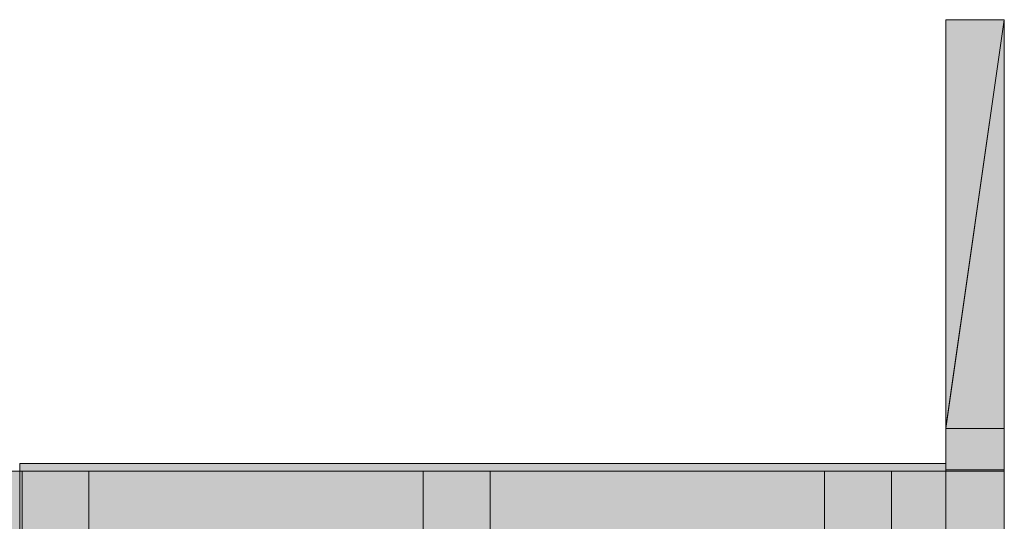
# Model space of a CAD drawing. Header units: millimetres. Extents: x -19865 to 16110, y -15538 to 17249.
# Tile 27 of 28: x 6269 to 12253, y 4725 to 7772. Entities that reach past the tile are written whole.
import ezdxf

# ---------------------------------------------------------------- set-up
doc = ezdxf.new("R2010")
doc.units = ezdxf.units.MM
for name, color, linetype in [('FILL-EPS', 7, 'Continuous'), ('FILL-LIGHT', 7, 'Continuous'), ('LINE-C_2E8C94', 7, 'Continuous'), ('LINE-C_337880', 7, 'Continuous'), ('LINE-STEEL_GREY', 7, 'Continuous')]:
    doc.layers.add(name, color=color, linetype=linetype)

msp = doc.modelspace()

# ---------------------------------------------------------------- hatches: boundary and pattern name
at = {"layer": 'FILL-EPS', "true_color": 0xbae9e9}
h = msp.add_hatch(color=254, dxfattribs=at)
h.dxf.hatch_style = 1
h.paths.add_polyline_path([(11896.8, 7772.4), (12252.4, 7772.4), (12252.4, 5288.2), (11897.1, 5288.2), (11965, 5763.1), (11964.2, 5763.3), (11897.1, 5295.2), (11896.8, 5295.2), (11896.8, 7772.4), (11896.8, 7772.4)])
h = msp.add_hatch(color=254, dxfattribs=at)
h.dxf.hatch_style = 1
h.paths.add_polyline_path([(11897.1, 5288.2), (11897.1, 5295.2), (12252.4, 7772.4)])
at = {"layer": 'FILL-EPS', "true_color": 0xccffff}
h = msp.add_hatch(color=7, dxfattribs=at)
h.dxf.hatch_style = 1
h.paths.add_polyline_path([(11896.4, 4214.5), (11896.8, 4214.5), (11896.8, 5029.2), (11897.1, 5028.5), (11897.1, 5288.2), (12252.4, 5288.2), (12252.4, 4214.5), (12252.4, 2743.2), (11896.8, 2743.2), (11896.8, 4214.5)])
h = msp.add_hatch(color=7, dxfattribs=at)
h.dxf.hatch_style = 1
h.paths.add_polyline_path([(11896.5, 2742.2), (11896.5, 5029.2), (11896.8, 5029.2), (11896.8, 5030.8), (11897.1, 5030.8), (11897.1, 5288.2), (12252.4, 5288.2), (12252.4, 4213.4), (12252.4, 2743.2), (11896.8, 2743.2)])
h = msp.add_hatch(color=7, dxfattribs=at)
h.dxf.hatch_style = 1
h.paths.add_polyline_path([(11896.5, 2743.2), (11896.5, 4213.4), (11896.5, 4213.4), (11896.5, 4213.4), (11896.5, 4214.5), (11896.5, 4214.5), (11896.5, 5029.2), (11896.5, 5029.2), (11896.5, 5029.2), (11896.5, 5030.8), (11897.1, 5030.8), (11897.1, 5288.2), (12252.4, 5288.2), (12252.4, 4214.5), (12252.4, 2743.2), (11896.8, 2743.2)])
h = msp.add_hatch(color=7, dxfattribs=at)
h.dxf.hatch_style = 1
h.paths.add_polyline_path([(11896.8, 2743.2), (11896.8, 4212.5), (11896.8, 4213.4), (11896.8, 4213.4), (11896.8, 4214.5), (11896.8, 5029.2), (11897.1, 5029.2), (11897.1, 5288.2), (12252.4, 5288.2), (12252.4, 4213.4), (12252.4, 2743.2)])
at = {"layer": 'FILL-EPS', "true_color": 0xbae9e9}
h = msp.add_hatch(color=254, dxfattribs=at)
h.dxf.hatch_style = 1
h.paths.add_polyline_path([(11897.1, 5039), (11897.1, 5288.2), (12252.4, 5288.2), (12252.4, 5039)])
at = {"layer": 'FILL-EPS', "true_color": 0xccffff}
h = msp.add_hatch(color=7, dxfattribs=at)
h.dxf.hatch_style = 1
h.paths.add_polyline_path([(12252.4, 5288.2), (12252.8, 5289.4), (12252.8, 5289.4), (12252.4, 5288.2)])
h = msp.add_hatch(color=7, dxfattribs=at)
h.dxf.hatch_style = 1
h.paths.add_polyline_path([(12252.4, 5288.2), (12252.8, 5289.4), (12252.8, 5289.4), (12252.4, 5288.2)])
h = msp.add_hatch(color=7, dxfattribs=at)
h.dxf.hatch_style = 1
h.paths.add_polyline_path([(355.9, 5029.2), (11896.5, 5029.2), (11896.5, 2743.2), (355.9, 2743.2)])
h.paths.add_polyline_path([(10221.9, 4699.9), (10221.9, 3632.6), (11142.4, 3632.6), (11142.4, 4699.9)], flags=0)
h.paths.add_polyline_path([(7290.9, 4699.9), (7290.9, 3480.2), (8561.4, 3480.2), (8561.4, 4699.9)], flags=0)
h.paths.add_polyline_path([(3690.5, 4699.9), (3690.5, 3480.2), (4961, 3480.2), (4961, 4699.9)], flags=0)
h.paths.add_polyline_path([(2030, 3632.6), (2030, 4699.9), (1109.5, 4699.9), (1109.5, 3632.6)], flags=0)
h = msp.add_hatch(color=7, dxfattribs=at)
h.dxf.hatch_style = 1
h.paths.add_polyline_path([(355.9, 2743.2), (355.9, 5029.2), (11896.5, 5029.2), (11896.5, 2743.2)])
h.paths.add_polyline_path([(11167.4, 3632.6), (11167.4, 4724.9), (10196.9, 4724.9), (10196.9, 3632.6)], flags=0)
h.paths.add_polyline_path([(7265.9, 3480.2), (8586.4, 3480.2), (8586.4, 4724.9), (7265.9, 4724.9)], flags=0)
h.paths.add_polyline_path([(3665.5, 3480.2), (4986, 3480.2), (4986, 4724.9), (3665.5, 4724.9)], flags=0)
h.paths.add_polyline_path([(1084.5, 3632.6), (2055, 3632.6), (2055, 4724.9), (1084.5, 4724.9)], flags=0)
h = msp.add_hatch(color=7, dxfattribs=at)
h.dxf.hatch_style = 1
h.paths.add_polyline_path([(355.9, 5029.2), (11896.5, 5029.2), (11896.5, 2743.2), (355.9, 2743.2)])
h.paths.add_polyline_path([(9853.9, 4724.9), (9853.9, 3480.2), (11174.4, 3480.2), (11174.4, 4724.9)], flags=0)
h.paths.add_polyline_path([(7041.4, 4724.9), (7041.4, 3480.2), (8361.9, 3480.2), (8361.9, 4724.9)], flags=0)
h.paths.add_polyline_path([(3891, 4724.9), (3891, 3480.2), (5211.5, 3480.2), (5211.5, 4724.9)], flags=0)
h.paths.add_polyline_path([(2399, 4724.9), (1078.5, 4724.9), (1078.5, 3480.2), (2399, 3480.2)], flags=0)
h = msp.add_hatch(color=7, dxfattribs=at)
h.dxf.hatch_style = 1
h.paths.add_polyline_path([(355.9, 2743.2), (355.9, 5029.2), (11896.5, 5029.2), (11896.5, 2743.2)])
h.paths.add_polyline_path([(11149.4, 3480.2), (11149.4, 4699.9), (9878.9, 4699.9), (9878.9, 3480.2)], flags=0)
h.paths.add_polyline_path([(7066.4, 3480.2), (8336.9, 3480.2), (8336.9, 4699.9), (7066.4, 4699.9)], flags=0)
h.paths.add_polyline_path([(3916, 3480.2), (5186.5, 3480.2), (5186.5, 4699.9), (3916, 4699.9)], flags=0)
h.paths.add_polyline_path([(2374, 4699.9), (1103.5, 4699.9), (1103.5, 3480.2), (2374, 3480.2)], flags=0)
h = msp.add_hatch(color=7, dxfattribs=at)
h.dxf.hatch_style = 1
h.paths.add_polyline_path([(11896.2, 4214.5), (11896.5, 4214.5), (11896.5, 5029.2), (11897.1, 5027.9), (11897.1, 5039), (12252.4, 5039), (12252.4, 4214.5), (12252.4, 2743.2), (11896.5, 2743.2), (11896.5, 4214.5)])
h = msp.add_hatch(color=7, dxfattribs=at)
h.dxf.hatch_style = 1
h.paths.add_polyline_path([(11896.5, 2743.2), (11896.5, 4212.5), (11896.5, 4213.4), (11896.5, 4213.4), (11896.5, 4214.5), (11896.5, 5029.2), (11897.1, 5029.2), (11897.1, 5039), (12252.4, 5039), (12252.4, 4213.4), (12252.4, 2743.2)])
h = msp.add_hatch(color=7, dxfattribs=at)
h.dxf.hatch_style = 1
h.paths.add_polyline_path([(11896.5, 5029.2), (11898.1, 5029.5), (11898.1, 5029.4), (11898.1, 5029.3), (11898.1, 5029.3), (11898.1, 5029.3), (11898.1, 5029.3), (11898.1, 5029.2)])
h = msp.add_hatch(color=7, dxfattribs=at)
h.dxf.hatch_style = 1
h.paths.add_polyline_path([(11896.5, 5029.2), (11898.1, 5029.5), (11898.1, 5029.4), (11898.1, 5029.4), (11898.1, 5029.3), (11898.1, 5029.3), (11898.1, 5029.3), (11898.1, 5029.3), (11898.1, 5029.3), (11898.1, 5029.3), (11898.1, 5029.3), (11898.1, 5029.3), (11898.1, 5029.2)])
h = msp.add_hatch(color=7, dxfattribs=at)
h.dxf.hatch_style = 1
h.paths.add_polyline_path([(12252.4, 5039), (12252.4, 5039), (12252.6, 5039.6), (12252.4, 5039)])
at = {"layer": 'FILL-LIGHT', "true_color": 0xd9d9d9}
h = msp.add_hatch(color=254, dxfattribs=at)
h.dxf.hatch_style = 1
h.paths.add_polyline_path([(6269.1, 5076), (11896.8, 5076), (11896.8, 5029.2), (6269.1, 5029.2)])
h = msp.add_hatch(color=254, dxfattribs=at)
h.dxf.hatch_style = 1
h.paths.add_polyline_path([(6269.1, 5029.2), (6269.1, 5076), (11896.8, 5076), (11896.8, 5029.2)])
h = msp.add_hatch(color=254, dxfattribs=at)
h.dxf.hatch_style = 1
h.paths.add_polyline_path([(6269.1, 5076), (11896.8, 5076), (11896.8, 5029.2), (6269.1, 5029.2)])
h = msp.add_hatch(color=254, dxfattribs=at)
h.dxf.hatch_style = 1
h.paths.add_polyline_path([(6269.1, 5029.2), (6269.1, 5076), (11896.8, 5076), (11896.8, 5029.2)])

# ---------------------------------------------------------------- linework, layer by layer
at = {"layer": 'LINE-C_2E8C94', "lineweight": 5}
for points in [[(11896.8, 7772.4), (12252.4, 7772.4), (12252.4, 7772.4), (12252.4, 7772.4), (12252.4, 7772.4), (12252.4, 5288.2), (11897.1, 5288.2), (11965, 5763.1), (11964.2, 5763.3), (11897.1, 5295.2), (11897.1, 5295.2), (11896.8, 5295.2), (11896.8, 7772.4), (11896.8, 7772.4)], [(11897.1, 5288.2), (11897.1, 5295.2), (12252.4, 7772.4)], [(11896.4, 4214.5), (11896.8, 4214.5), (11896.8, 5029.2), (11896.8, 5029.2), (11897.1, 5028.5), (11897.1, 5288.2), (12252.4, 5288.2), (12252.4, 4214.5), (12252.4, 4214.5), (12252.4, 4214.5), (12252.4, 4214.5), (12252.4, 2743.2), (12252.4, 2743.2), (12252.4, 2743.2), (12252.4, 2743.2), (11896.8, 2743.2), (11896.8, 4214.5)], [(11896.5, 2743.2), (11896.5, 4213.4), (11896.5, 4213.4), (11896.5, 4213.4), (11896.5, 4214.5), (11896.5, 4214.5), (11896.5, 5029.2), (11896.5, 5029.2), (11896.5, 5029.2), (11896.5, 5030.8), (11897.1, 5030.8), (11897.1, 5288.2), (12252.4, 5288.2), (12252.4, 4214.5), (12252.4, 4214.5), (12252.4, 4214.5), (12252.4, 4214.5), (12252.4, 2743.2), (12252.4, 2743.2), (12252.4, 2743.2), (12252.4, 2743.2), (11896.8, 2743.2)], [(11896.5, 2742.2), (11896.5, 5029.2), (11896.8, 5029.2), (11896.8, 5030.8), (11897.1, 5030.8), (11897.1, 5288.2), (12252.4, 5288.2), (12252.4, 4213.4), (12252.4, 4213.4), (12252.4, 2743.2), (11896.8, 2743.2)], [(11896.8, 2743.2), (11896.8, 2743.2), (11896.8, 4212.5), (11896.8, 4213.4), (11896.8, 4213.4), (11896.8, 4214.5), (11896.8, 5029.2), (11897.1, 5029.2), (11897.1, 5288.2), (12252.4, 5288.2), (12252.4, 4213.4), (12252.4, 4213.4), (12252.4, 2743.2)], [(11897.1, 5039), (11897.1, 5288.2), (12252.4, 5288.2), (12252.4, 5288.2), (12252.4, 5288.2), (12252.4, 5039)], [(12252.4, 5288.2), (12252.8, 5289.4), (12252.8, 5289.4), (12252.4, 5288.2)], [(12252.4, 5288.2), (12252.8, 5289.4), (12252.8, 5289.4), (12252.4, 5288.2)], [(355.9, 5029.2), (11896.5, 5029.2), (11896.5, 2743.2), (355.9, 2743.2)], [(355.9, 2743.2), (355.9, 5029.2), (11896.5, 5029.2), (11896.5, 2743.2)], [(355.9, 5029.2), (11896.5, 5029.2), (11896.5, 2743.2), (355.9, 2743.2)], [(355.9, 2743.2), (355.9, 5029.2), (11896.5, 5029.2), (11896.5, 2743.2)], [(11896.2, 4214.5), (11896.5, 4214.5), (11896.5, 5029.2), (11897.1, 5027.9), (11897.1, 5039), (12252.4, 5039), (12252.4, 4214.5), (12252.4, 4214.5), (12252.4, 4214.5), (12252.4, 2743.2), (12252.4, 2743.2), (11896.5, 2743.2), (11896.5, 4214.5)], [(11896.5, 2743.2), (11896.5, 2743.2), (11896.5, 4212.5), (11896.5, 4213.4), (11896.5, 4213.4), (11896.5, 4214.5), (11896.5, 5029.2), (11897.1, 5029.2), (11897.1, 5039), (12252.4, 5039), (12252.4, 4213.4), (12252.4, 4213.4), (12252.4, 2743.2)], [(11896.5, 5029.2), (11898.1, 5029.5), (11898.1, 5029.4), (11898.1, 5029.3), (11898.1, 5029.3), (11898.1, 5029.3), (11898.1, 5029.3), (11898.1, 5029.2)], [(11896.5, 5029.2), (11898.1, 5029.5), (11898.1, 5029.4), (11898.1, 5029.4), (11898.1, 5029.3), (11898.1, 5029.3), (11898.1, 5029.3), (11898.1, 5029.3), (11898.1, 5029.3), (11898.1, 5029.3), (11898.1, 5029.3), (11898.1, 5029.3), (11898.1, 5029.2)], [(12252.4, 5039), (12252.4, 5039), (12252.6, 5039.6), (12252.4, 5039)]]:
    msp.add_lwpolyline(points, close=True, dxfattribs=at)
at = {"layer": 'LINE-C_337880', "lineweight": 5}
for p, q in [((6269.1, 4572), (6269.1, 5028.2)), ((6269.1, 4572), (6269.1, 5028.2)), ((6283.4, 4572), (6283.4, 5028.2)), ((6283.4, 4572), (6283.4, 5028.2)), ((6689.8, 4572), (6689.8, 5028.2)), ((6689.8, 4572), (6689.8, 5028.2)), ((8721.8, 4572), (8721.8, 5028.2)), ((8721.8, 4572), (8721.8, 5028.2)), ((9128.2, 4572), (9128.2, 5028.2)), ((9128.2, 4572), (9128.2, 5028.2)), ((11160.2, 4725.9), (11160.2, 5028.2)), ((11160.2, 4572), (11160.2, 5028.2)), ((11566.6, 4572), (11566.6, 5028.2)), ((11566.6, 4572), (11566.6, 5028.2)), ((11897.5, 5029.2), (12251.4, 5029.2)), ((11897.8, 5029.2), (12251.4, 5029.2)), ((11898.1, 5029.2), (12251.4, 5029.2)), ((11898.1, 5029.2), (12251.4, 5029.2)), ((11898.1, 5029.2), (12251.4, 5029.2)), ((11898.1, 5029.2), (12251.4, 5029.2))]:
    msp.add_line(p, q, dxfattribs=at)
at = {"layer": 'LINE-STEEL_GREY', "lineweight": 5}
for points in [[(6269.1, 5076), (11896.8, 5076), (11896.8, 5029.2), (6269.1, 5029.2)], [(6269.1, 5029.2), (6269.1, 5076), (11896.8, 5076), (11896.8, 5029.2)], [(6269.1, 5076), (11896.8, 5076), (11896.8, 5029.2), (6269.1, 5029.2)], [(6269.1, 5029.2), (6269.1, 5076), (11896.8, 5076), (11896.8, 5029.2)]]:
    msp.add_lwpolyline(points, close=True, dxfattribs=at)

doc.saveas('drawing.dxf')
